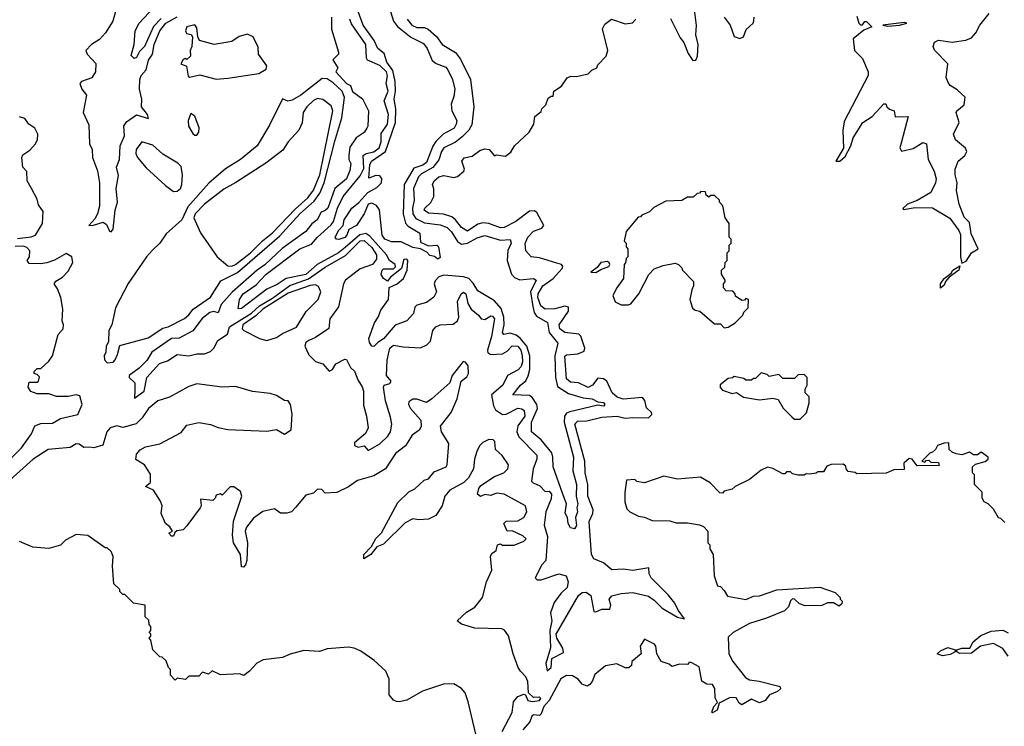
# Model space of a CAD drawing. Extents: x 2472589 to 2662339, y 701009 to 849030.
# Tile 165 of 256: x 2563706 to 2568763, y 772562 to 776192. Entities that reach past the tile are written whole.
import ezdxf

# ---------------------------------------------------------------- set-up
doc = ezdxf.new("R2010")
doc.units = 0

msp = doc.modelspace()

# ---------------------------------------------------------------- linework, layer by layer
at = {"layer": '0CON05XD'}
for points in [[(2564197.5, 776235), (2564184.3, 776185), (2564145.8, 776125), (2564115, 776090.8), (2564074.2, 776065), (2564046.2, 776035), (2564052, 776015), (2564097.6, 775967.6), (2564095.6, 775924.4), (2564075.5, 775894.5), (2564023.3, 775875), (2564013.8, 775865), (2564024.3, 775835), (2564048.8, 775805), (2564031.2, 775715), (2564061.5, 775651.5), (2564063.8, 775555), (2564078, 775525), (2564078.8, 775485), (2564105.6, 775415.6), (2564115.6, 775355), (2564115.6, 775234.4), (2564105.7, 775195), (2564091.1, 775168.9), (2564060, 775135), (2564085, 775136.2), (2564135, 775151.9), (2564150.7, 775140.7), (2564166.4, 775106.4), (2564175, 775102.5), (2564185, 775116.7), (2564195.5, 775214.5), (2564207.3, 775255), (2564201.5, 775325), (2564212.7, 775392.7), (2564203.4, 775435), (2564218.9, 775475), (2564221.1, 775545), (2564243.5, 775596.5), (2564240.5, 775645), (2564255, 775667.6), (2564305, 775702.9), (2564367.5, 775685), (2564362.5, 775705), (2564331.1, 775745), (2564332.7, 775785), (2564321.5, 775835), (2564322.5, 775885), (2564329.4, 775905), (2564355.4, 775935), (2564368, 775985), (2564388, 776015), (2564395.9, 776065), (2564424.8, 776135), (2564456.4, 776175), (2564515, 776207)], [(2564431.8, 776198.2), (2564392.3, 776157.7), (2564347.1, 776055), (2564321.3, 776028.7), (2564305, 775998), (2564293.6, 775993.6), (2564278.3, 776008.3), (2564294.2, 776065), (2564299.2, 776135), (2564320, 776175), (2564395, 776255.6)], [(2565375, 775073.9), (2565345, 775063.3), (2565333.3, 775065), (2565326.2, 775075), (2565345, 775110.6), (2565366.7, 775135), (2565371.5, 775165), (2565411.1, 775225), (2565446.9, 775253.1), (2565494.7, 775305.3), (2565540.3, 775329.7), (2565564.4, 775355), (2565566.3, 775376.3), (2565555, 775390), (2565535, 775391.4), (2565498.3, 775378.3), (2565505, 775447.5), (2565511.9, 775465), (2565585.2, 775514.8), (2565635.8, 775665), (2565637.4, 775735), (2565629.7, 775785), (2565636.4, 775825), (2565634.4, 775875), (2565622, 775932), (2565591.6, 775975), (2565578.1, 776018.1), (2565545, 776044.6), (2565527.2, 776085), (2565470.2, 776165), (2565444, 776235)], [(2565610.3, 776235), (2565625.3, 776185), (2565646.8, 776156.8), (2565715, 776102.5), (2565779.8, 776069.8), (2565798.7, 776045), (2565823.6, 775983.6), (2565845, 775967.8), (2565895, 775948.1), (2565905, 775935.7), (2565928.2, 775885), (2565940, 775835), (2565935, 775797.5), (2565921.2, 775758.8), (2565925, 775723.8), (2565950.8, 775675), (2565948.2, 775655), (2565936.8, 775635), (2565881.5, 775605), (2565843.6, 775566.4), (2565827, 775543), (2565795, 775459.5), (2565775.6, 775445), (2565731, 775429), (2565681.2, 775345), (2565675.4, 775195), (2565687.3, 775147.3), (2565701.4, 775131.4), (2565760.8, 775095), (2565765, 775050), (2565805, 775031.2), (2565847.5, 775035), (2565857.5, 775025), (2565865, 774970), (2565853, 774963), (2565836.7, 774976.7), (2565811.7, 774981.7), (2565797.5, 774997.5), (2565765, 775016.2), (2565725, 775021.9), (2565665, 775051.5), (2565615, 775052), (2565582, 775065), (2565567.8, 775085), (2565554, 775215), (2565538.8, 775238.8), (2565515, 775249.5), (2565495.5, 775244.5), (2565475.7, 775195), (2565436.2, 775135), (2565395.7, 775114.3), (2565385.4, 775085), (2565375, 775073.9)], [(2567048.5, 776198.5), (2567098.9, 776098.9), (2567117.5, 776075), (2567138.8, 776018.8), (2567162.7, 775982.7), (2567178.8, 775985), (2567187.5, 776005), (2567191.1, 776065), (2567179.4, 776115), (2567182.2, 776162.2), (2567171.1, 776245)], [(2568005, 776211.2), (2568016.2, 776175), (2568025, 776166.2), (2568035, 776166.7), (2568047.5, 776182.5), (2568055, 776183.3), (2568082.5, 776155), (2568041.7, 776138.3), (2567987.5, 776095), (2567993.3, 776035), (2568035, 775992.5), (2568063.5, 775925), (2568063.6, 775906.4), (2567940.9, 775669.1), (2567933.5, 775623.5), (2567937.1, 775532.9), (2567897.5, 775465), (2567918.8, 775465), (2567945, 775489.2), (2567975.6, 775545), (2567987.5, 775585), (2568035.8, 775665), (2568084.2, 775695.8), (2568145, 775760), (2568155, 775760), (2568160, 775745), (2568173, 775733), (2568197.5, 775725), (2568203, 775693), (2568270, 775695), (2568234.4, 775565.6), (2568226.2, 775535), (2568235, 775517.5), (2568295, 775530.8), (2568345, 775562), (2568364.2, 775554.2), (2568372.3, 775475), (2568402.7, 775415), (2568412.3, 775375), (2568409.6, 775355), (2568385.7, 775305), (2568315, 775262.9), (2568266.2, 775245), (2568241.7, 775221.7), (2568245, 775217.5), (2568305, 775228.1), (2568395, 775225.6), (2568483.2, 775173.2), (2568530.2, 775110.2), (2568538.8, 775088.8), (2568537.5, 774975), (2568545, 774941.2), (2568567.4, 774952.6), (2568595, 774994.4), (2568628.8, 775015), (2568592.6, 775092.6), (2568585, 775151.2), (2568557.5, 775177.5), (2568530.5, 775245), (2568517.3, 775315), (2568521.8, 775355), (2568510.4, 775395), (2568511.5, 775425), (2568526.9, 775465), (2568561.1, 775495), (2568570, 775515), (2568563.3, 775533.3), (2568512.2, 775575), (2568502.9, 775605), (2568530.8, 775665), (2568516.7, 775715), (2568518.8, 775725), (2568557.5, 775755), (2568562.5, 775795), (2568521.7, 775831.7), (2568485, 775854.2), (2568475, 775870), (2568463.9, 775896.1), (2568472.5, 775965), (2568405, 776036.2), (2568398, 776055), (2568405, 776077.5), (2568425, 776086.7), (2568495, 776076.2), (2568565, 776086.7), (2568595, 776100), (2568616.7, 776125), (2568636.7, 776165), (2568685, 776223.8)], [(2565308, 776205), (2565306.9, 776143.1), (2565343.8, 776025), (2565343.3, 776015), (2565314, 775986), (2565340, 775945), (2565330, 775925), (2565385, 775864.3), (2565404.1, 775854.1), (2565415, 775823.1), (2565466.5, 775786.5), (2565497.8, 775725), (2565494.3, 775645.7), (2565489.2, 775635), (2565475, 775613.8), (2565434.3, 775585), (2565402, 775538), (2565395.8, 775495), (2565396, 775475), (2565406, 775454), (2565401.7, 775418.3), (2565384.2, 775375), (2565325, 775325.8), (2565288.2, 775225), (2565275, 775211.8), (2565255, 775204.3), (2565234.3, 775165), (2565206.6, 775143.4), (2565176.2, 775103.8), (2565053.7, 775016.3), (2564965, 774933.4), (2564925, 774906), (2564797.3, 774792.7), (2564740.3, 774729.7), (2564725, 774686.2), (2564702.7, 774692.7), (2564681.9, 774688.1), (2564642.7, 774657.3), (2564595, 774594.7), (2564525, 774556.3), (2564485, 774553.9), (2564384.7, 774485), (2564358.7, 774441.3), (2564318.5, 774401.5), (2564268.8, 774365), (2564268.8, 774355), (2564297.1, 774327.1), (2564297, 774287), (2564295, 774247.5), (2564344.3, 774285), (2564358.2, 774355), (2564423.2, 774426.8), (2564465, 774440), (2564515, 774472.5), (2564575, 774466), (2564615, 774476.1), (2564655, 774476), (2564685, 774487.9), (2564702.1, 774505), (2564724, 774545), (2564772.5, 774577.5), (2564782.5, 774615), (2564896.6, 774685), (2564938, 774722), (2565005, 774761.7), (2565092.6, 774827.4), (2565189.3, 774860.7), (2565275, 774920.4), (2565378.4, 774981.6), (2565455, 775056.2), (2565475, 775057.8), (2565515, 775022.2), (2565538.8, 774985), (2565537.8, 774962.2), (2565517.8, 774935), (2565455, 774913.1), (2565379.1, 774855), (2565369.2, 774835), (2565343.3, 774716.7), (2565298, 774655), (2565293.6, 774606.4), (2565225, 774560), (2565190, 774545), (2565176, 774534), (2565170, 774515), (2565190, 774470), (2565225, 774436.7), (2565262.5, 774425), (2565295, 774387.5), (2565312.5, 774395), (2565330, 774425), (2565375, 774448), (2565385, 774446.7), (2565404.2, 774405), (2565425, 774386.7), (2565442.3, 774342.3), (2565465, 774307.1), (2565470.9, 774285), (2565471.4, 774211.4), (2565487.5, 774155), (2565495.4, 774095), (2565482.7, 774067.3), (2565425, 774018), (2565426, 774005), (2565445, 773996.9), (2565475, 774003.3), (2565495, 773980), (2565555, 774014.4), (2565596.8, 774053.2), (2565610, 774075), (2565616.9, 774115), (2565610.5, 774150.5), (2565583.8, 774235), (2565574.6, 774305), (2565578, 774315), (2565606.8, 774323.2), (2565612.9, 774335), (2565590, 774365), (2565592.6, 774442.6), (2565607.3, 774505), (2565625, 774520.9), (2565675, 774511.1), (2565765, 774506.9), (2565797.6, 774522.4), (2565815, 774541.2), (2565827.8, 774595), (2565842.5, 774615), (2565865, 774624.5), (2565931.8, 774628.2), (2565954.4, 774645.6), (2565960.8, 774665), (2565954.5, 774745.5), (2565973.8, 774785), (2565985, 774792), (2565996.9, 774785), (2566008.1, 774735), (2566024.6, 774704.6), (2566062.5, 774675), (2566075.8, 774655.8), (2566095, 774652), (2566125, 774671.2), (2566135, 774668.8), (2566144, 774655), (2566129.2, 774565), (2566107.8, 774495), (2566110.9, 774480.9), (2566125, 774473.3), (2566185, 774476.1), (2566210.3, 774489.7), (2566235, 774517.8), (2566265, 774515.3), (2566279.7, 774495), (2566287, 774465), (2566288.6, 774435), (2566281.7, 774411.7)], [(2565695.5, 776195), (2565719.5, 776165), (2565745, 776153.2), (2565785, 776152.1), (2565804, 776144), (2565845.8, 776105.8), (2565875.6, 776065), (2565945, 776024.4), (2565970.5, 775990.5), (2566021.2, 775885), (2566037.9, 775745), (2566028.3, 775651.7), (2566013.3, 775625), (2565979, 775591), (2565945, 775563.8), (2565885, 775533.6), (2565872.4, 775515), (2565857.8, 775472.2), (2565827.1, 775432.8), (2565769, 775401), (2565754, 775386), (2565727.9, 775325), (2565731.2, 775265), (2565722.5, 775225), (2565724.3, 775194.3), (2565741.1, 775171.1), (2565785, 775148.9), (2565865, 775138.2), (2565901.5, 775125), (2565922.9, 775102.9), (2565955, 775053.1), (2565975, 775038.8), (2566005, 775044.7), (2566055, 775071.4), (2566095, 775083.3), (2566175, 775060), (2566225, 775062.9), (2566230.9, 775045), (2566213.8, 775006.2), (2566209.2, 774955), (2566231.1, 774885), (2566247.3, 774867.3), (2566275, 774855.3), (2566345, 774862.2), (2566357.8, 774855), (2566328.7, 774795), (2566340.6, 774719.4), (2566347.8, 774687.8), (2566360.2, 774670.2), (2566416.5, 774636.5), (2566425.8, 774585), (2566470, 774530), (2566454.8, 774465.2), (2566458.1, 774355), (2566467.7, 774307.7), (2566525, 774272.1), (2566599.1, 774249.1), (2566646.2, 774245), (2566675, 774228.8), (2566705, 774225.5), (2566711.2, 774215), (2566705, 774206.7), (2566675, 774212), (2566531.9, 774178.1), (2566515, 774170.5), (2566504.2, 774155.8), (2566503.1, 774125), (2566550.4, 773945), (2566547.5, 773875), (2566566.5, 773805), (2566564, 773745), (2566573.3, 773705), (2566567.5, 773685), (2566570, 773665), (2566560, 773635), (2566565.7, 773594.3), (2566555, 773577.5), (2566535, 773582.5), (2566523.6, 773603.6), (2566520, 773635), (2566507, 773657), (2566514.2, 773705), (2566495.7, 773755.7), (2566445.4, 773895), (2566444.7, 773945), (2566438.2, 773968.2), (2566383.9, 774033.9), (2566334.6, 774075), (2566334.3, 774125), (2566365.9, 774195), (2566362.8, 774215), (2566340.2, 774250.2), (2566325, 774262.2), (2566238.8, 774265), (2566277.8, 774315), (2566305, 774336.9), (2566317.1, 774362.9), (2566325.2, 774395), (2566326.5, 774465), (2566309.8, 774515), (2566277.1, 774557.1), (2566255, 774572.4), (2566225, 774581.4), (2566192.5, 774575), (2566186.4, 774586.4), (2566194.2, 774625), (2566192.8, 774665), (2566178.7, 774708.7), (2566145, 774748.3), (2566059, 774799), (2566035, 774839.2), (2566012.5, 774862.5), (2565985, 774871.4), (2565885, 774880.3), (2565858, 774872), (2565839.4, 774850.6), (2565835.4, 774835), (2565846.3, 774793.7), (2565832.7, 774767.3), (2565795, 774739.4), (2565745, 774726.5), (2565735.6, 774715), (2565727.7, 774682.3), (2565695, 774645.8), (2565635, 774622.9), (2565575, 774552.7), (2565545.3, 774534.7), (2565525, 774513.3), (2565515, 774516), (2565502.5, 774535), (2565499.1, 774555), (2565527.7, 774635), (2565547.5, 774665), (2565560.3, 774699.7), (2565600, 774755), (2565603, 774817), (2565645, 774835.6), (2565676.3, 774863.7), (2565696.1, 774905), (2565700, 774955), (2565695, 774962.9), (2565678.9, 774961.1), (2565666.4, 774913.6), (2565610, 774870), (2565595, 774850), (2565573.6, 774863.6), (2565563, 774883), (2565566.7, 774905), (2565575, 774913.3), (2565625, 774912.5), (2565636.4, 774923.6), (2565633.8, 774935), (2565605, 774956.2), (2565589.2, 774985), (2565505, 775081.1), (2565483.7, 775093.6), (2565452, 775088), (2565377.9, 775022.1), (2565342.7, 774995), (2565234.3, 774935.7), (2565175, 774884.3), (2565075, 774862.5), (2565028.4, 774831.6), (2564975, 774808.2), (2564845, 774708), (2564827.5, 774707.5), (2564834.4, 774755), (2564853.5, 774785), (2564920.1, 774829.9), (2564970.9, 774885), (2565145, 775015.4), (2565205, 775039.2), (2565235, 775075.3), (2565305, 775137.9), (2565317.3, 775155), (2565337.7, 775225), (2565367.6, 775285), (2565455, 775390.2), (2565472.6, 775427.4), (2565469.6, 775495), (2565484.8, 775505.2), (2565525, 775514.1), (2565552.4, 775535), (2565563, 775565), (2565563, 775607), (2565595.6, 775655), (2565600.3, 775705), (2565577.5, 775775), (2565598.4, 775825), (2565588, 775865), (2565595.3, 775904.8), (2565590, 775925), (2565555, 775956.6), (2565492.1, 775985), (2565486.2, 775995), (2565482.9, 776065), (2565410.4, 776170.4), (2565401.1, 776195)], [(2566281.7, 774411.7), (2566265.8, 774394.2), (2566211.9, 774365), (2566186.9, 774315), (2566128.8, 774265), (2566138.6, 774208.6), (2566148.9, 774188.9), (2566185, 774163.6), (2566205, 774165.5), (2566265, 774196.5), (2566285, 774194.2), (2566297.1, 774185), (2566300.9, 774155), (2566263.9, 774106.1), (2566258.5, 774075), (2566269.3, 774049.3), (2566361.4, 773955), (2566362.2, 773935), (2566343.8, 773885), (2566335, 773822.5), (2566342.6, 773812.6), (2566377.1, 773797.1), (2566405, 773768), (2566425, 773770), (2566437.8, 773755), (2566435, 773731.2), (2566408.8, 773665), (2566400.4, 773595), (2566417.3, 773537.3), (2566408.5, 773415), (2566387.8, 773392.2), (2566352.9, 773325), (2566364.3, 773314.3), (2566385, 773315.4), (2566474.6, 773345.4), (2566512.5, 773335), (2566523, 773305), (2566517.2, 773275), (2566484.8, 773245.2), (2566451.1, 773198.9), (2566432.1, 773145), (2566438.6, 773105), (2566428.8, 773055), (2566431.9, 772965), (2566408.9, 772885), (2566415, 772846.7), (2566435.6, 772865), (2566439.5, 772910.5), (2566498.5, 772941.5), (2566495, 772963.3), (2566464.4, 773015), (2566460.9, 773035), (2566576.2, 773235), (2566595, 773249.3), (2566615, 773252), (2566639.2, 773235), (2566655, 773152), (2566665, 773150.6), (2566695, 773163.5), (2566737.5, 773165), (2566741.9, 773185), (2566732.9, 773215), (2566747.5, 773232.5), (2566795, 773245.5), (2566855, 773250.4), (2566935, 773230.4), (2566965, 773210.5), (2567005, 773169.5), (2567083.7, 773123.7), (2567120, 773115), (2567088.3, 773158.3), (2567071.1, 773195), (2567037.3, 773237.3), (2566948.9, 773325), (2566939.6, 773345), (2566936.7, 773376.7), (2566855, 773363.5), (2566805, 773370.3), (2566746.7, 773366.7), (2566705, 773402.2), (2566655, 773422.7), (2566643.6, 773445), (2566630.8, 773615), (2566649.1, 773655), (2566651.6, 773675), (2566624.3, 773745), (2566623.3, 773805), (2566609.4, 773865), (2566608.1, 773925), (2566557.9, 774115), (2566570, 774130), (2566618.7, 774131.3), (2566695, 774151.4), (2566775, 774155.7), (2566815, 774145.2), (2566855, 774148.4), (2566935, 774146.7), (2566952.9, 774165), (2566951.4, 774175), (2566925, 774198), (2566916.4, 774236.4), (2566905, 774251.2), (2566805, 774242.9), (2566775, 774253.2), (2566749.2, 774275), (2566721.2, 774335), (2566705, 774347.5), (2566675, 774350.8), (2566648.6, 774315), (2566625, 774303.1), (2566576.2, 774326.2), (2566535, 774330.9), (2566515, 774348), (2566505, 774463.3), (2566515, 774471.1), (2566573.3, 774476.7), (2566605, 774488.8), (2566608.1, 774505), (2566587.4, 774567.4), (2566577.1, 774577.1), (2566505, 774584.7), (2566480, 774605), (2566477.5, 774625), (2566524.6, 774695), (2566524.2, 774715), (2566505, 774720), (2566455, 774707.6), (2566405, 774706.2), (2566383, 774723), (2566367.8, 774765), (2566369.2, 774785), (2566392.4, 774825), (2566446.3, 774863.7), (2566492, 774915), (2566496, 774925), (2566488.8, 774935), (2566465, 774941.8), (2566375, 774969.1), (2566332.5, 774975), (2566304.6, 775004.6), (2566302.5, 775042.5), (2566316.4, 775075), (2566344.7, 775105.3), (2566388.3, 775121.7), (2566397.5, 775135), (2566361.9, 775201.9), (2566350, 775210), (2566325, 775208.6), (2566254.3, 775155), (2566195, 775125.5), (2566175, 775122.9), (2566115, 775146.2), (2566085, 775149.1), (2566058.5, 775141.5), (2566005, 775106.4), (2565975, 775124.6), (2565944.8, 775164.8), (2565925, 775179.6), (2565882.9, 775192.9), (2565805, 775198.5), (2565783.7, 775213.7), (2565787.5, 775225), (2565817.3, 775252.7), (2565832.5, 775285), (2565833, 775323), (2565826.2, 775345), (2565834, 775365), (2565858.8, 775385), (2565885, 775392.9), (2565935, 775382), (2565955, 775386.2), (2565987.5, 775415), (2565990, 775425), (2565976.2, 775465), (2565988, 775482), (2566029.1, 775490.9), (2566068.8, 775521.2), (2566095, 775529.2), (2566117.5, 775525), (2566145, 775492.5), (2566155, 775497.5), (2566201.7, 775491.7), (2566228, 775512), (2566247.5, 775545), (2566322.5, 775615), (2566346.2, 775655), (2566352.5, 775695), (2566385, 775720), (2566387.5, 775735), (2566407.5, 775755), (2566420.7, 775789.3), (2566435, 775800), (2566445, 775800), (2566450, 775825), (2566489.3, 775850.7), (2566517, 775893), (2566537, 775903), (2566565, 775900), (2566626.1, 775913.9), (2566645, 775932.5), (2566670, 775945), (2566675, 775960), (2566717.5, 776005), (2566726.7, 776035), (2566700, 776145), (2566710.5, 776169.5), (2566745, 776196), (2566815, 776172), (2566853.6, 776176.4), (2566870, 776195)], [(2567324.6, 776204.6), (2567354.4, 776164.4), (2567375, 776106.7), (2567405, 776096), (2567423.8, 776105), (2567437.7, 776142.3), (2567472.5, 776175), (2567477, 776187), (2567477.5, 776205)], [(2568165, 776160), (2568225, 776164.5), (2568262.5, 776175), (2568248.6, 776178.6), (2568140, 776165), (2568165, 776160)], [(2564715, 775886.2), (2564775, 775892), (2564933.7, 775916.3), (2564972.5, 775937.5), (2564975.5, 775955), (2564931.5, 776015), (2564930.7, 776050.7), (2564905, 776104), (2564875, 776118), (2564833.2, 776106.8), (2564795, 776081.2), (2564705, 776064.3), (2564630, 776085), (2564620, 776105), (2564615, 776150), (2564605, 776166.7), (2564564.2, 776155.8), (2564557.5, 776135), (2564561.7, 776121.7), (2564586.1, 776116.1), (2564592.5, 776105), (2564590, 776055), (2564581.2, 776035), (2564583.8, 776005), (2564565, 775987.5), (2564555, 775992.5), (2564545, 775987.5), (2564532.9, 775965), (2564563.3, 775953.3), (2564571.7, 775901.7), (2564577.5, 775897.5), (2564630.9, 775909.1), (2564715, 775886.2)], [(2564155, 774430), (2564185, 774434), (2564196.2, 774445), (2564207.7, 774472.3), (2564220.7, 774519.3), (2564365, 774558.6), (2564441.7, 774608.3), (2564468.8, 774615), (2564551.7, 774658.3), (2564575, 774676), (2564597.5, 774705), (2564685, 774767.8), (2564738.2, 774851.8), (2564825, 774893.7), (2565039.7, 775080.3), (2565144.2, 775195), (2565219, 775261), (2565248.1, 775301.9), (2565270.2, 775355), (2565325, 775568), (2565361, 775689), (2565373.3, 775793.3), (2565361.9, 775825), (2565315, 775868.7), (2565285, 775888), (2565260.1, 775889.9), (2565150, 775805), (2565105, 775779.5), (2565083.4, 775773.4), (2565055, 775786.7), (2564989.1, 775650.9), (2564925.6, 775545), (2564840, 775475), (2564763.4, 775426.6), (2564677.7, 775352.3), (2564569.6, 775230.4), (2564538.8, 775165), (2564457.3, 775092.7), (2564425, 775043.8), (2564388.3, 775008.3), (2564356.5, 774973.5), (2564262, 774838), (2564197, 774713), (2564179.4, 774625), (2564164, 774595), (2564162.5, 774537.5), (2564150, 774515), (2564148, 774485), (2564138.8, 774465), (2564142, 774445), (2564155, 774430)], [(2564795, 774926.2), (2564815, 774934.7), (2564891.6, 774995), (2564953.4, 775056.6), (2565005, 775097.8), (2565120.4, 775219.6), (2565185, 775278.2), (2565215, 775316.4), (2565246.7, 775395), (2565314, 775725), (2565305, 775750), (2565262.7, 775782.7), (2565235, 775787.1), (2565215, 775778.1), (2565181.4, 775745), (2565162.5, 775715), (2565157, 775663), (2565140, 775625), (2565084.5, 775565.5), (2565057, 775523), (2564970, 775455), (2564816.2, 775356.2), (2564755, 775321.5), (2564655, 775245.4), (2564607.7, 775195), (2564600.8, 775175), (2564635, 775097.5), (2564719.6, 774975), (2564775, 774928.7), (2564795, 774926.2)], [(2563695, 775068.9), (2563765, 775076.2), (2563786.7, 775085), (2563822.5, 775145), (2563826.4, 775206.4), (2563801.7, 775241.7), (2563795, 775270), (2563766.7, 775325), (2563743.3, 775365), (2563742.5, 775412.5), (2563722.5, 775435), (2563716.7, 775485), (2563722.3, 775497.7), (2563758.3, 775521.7), (2563786.2, 775555), (2563796.7, 775576.7), (2563798.8, 775605), (2563783.3, 775635), (2563752.5, 775655), (2563732.5, 775685), (2563705, 775694)], [(2564605, 775599.2), (2564615, 775600), (2564625.6, 775615), (2564627, 775637), (2564605, 775696.7), (2564585, 775710), (2564570.6, 775675), (2564573.3, 775645), (2564595, 775607.5), (2564605, 775599.2)], [(2564495, 775310.6), (2564515, 775311.4), (2564532, 775325), (2564538.6, 775345), (2564542, 775395), (2564535, 775437.5), (2564517.5, 775455), (2564440.9, 775500.9), (2564388.7, 775548.7), (2564333.3, 775565), (2564304.3, 775525), (2564301.9, 775505), (2564310, 775485), (2564355, 775431.1), (2564455, 775340), (2564495, 775310.6)], [(2567325, 774610), (2567345, 774612.5), (2567380, 774635), (2567420, 774675), (2567425, 774690), (2567447, 774713), (2567450, 774755), (2567435, 774760), (2567428.3, 774751.7), (2567415, 774750), (2567381.7, 774771.7), (2567380, 774785), (2567368.3, 774798.3), (2567335, 774800), (2567320, 774815), (2567320, 774835), (2567330, 774845), (2567330, 774855), (2567310, 774885), (2567310, 774905), (2567328.3, 774921.7), (2567330, 774945), (2567340, 774955), (2567340, 774995), (2567350, 775005), (2567350, 775035), (2567360, 775045), (2567360, 775065), (2567350, 775075), (2567350, 775145), (2567330, 775175), (2567317, 775237), (2567300, 775255), (2567300, 775265), (2567275, 775290), (2567255, 775290), (2567245, 775280), (2567231.7, 775291.7), (2567228.3, 775308.3), (2567205, 775310), (2567198.3, 775301.7), (2567185, 775300), (2567165, 775280), (2567135, 775280), (2567107, 775263), (2567025, 775260), (2566963, 775227), (2566940, 775205), (2566901.7, 775188.3), (2566895, 775180), (2566881.7, 775178.3), (2566820, 775105), (2566810, 775055), (2566820, 775045), (2566820, 775025), (2566830, 775015), (2566830, 774975), (2566820, 774965), (2566817, 774943), (2566810, 774935), (2566807, 774863), (2566772.5, 774815), (2566752.5, 774775), (2566763.6, 774743.6), (2566795, 774727.5), (2566833, 774727), (2566845, 774732.5), (2566886.7, 774785), (2566936.4, 774883.6), (2566965, 774912.5), (2567010.7, 774929.3), (2567071.7, 774941.7), (2567090, 774935), (2567107, 774917), (2567110, 774905), (2567167, 774847), (2567167.5, 774825), (2567157.5, 774805), (2567147.5, 774755), (2567160.7, 774710.7), (2567175, 774700), (2567200, 774695), (2567275, 774630), (2567305, 774630), (2567325, 774610)], [(2563616.7, 773893.3), (2563715, 773993.6), (2563765.6, 774065), (2563783.5, 774106.5), (2563815, 774118.1), (2563875, 774119.2), (2563915, 774142.9), (2564005, 774164), (2564027.1, 774215), (2564015, 774260), (2563995, 774265.8), (2563955, 774256.2), (2563895, 774257.5), (2563855, 774270.8), (2563795, 774271.2), (2563762.7, 774282.7), (2563750, 774305), (2563755, 774330), (2563795, 774330), (2563802.5, 774335), (2563807, 774357), (2563795, 774370), (2563780, 774375), (2563780, 774385), (2563795, 774400), (2563815, 774400), (2563855, 774437.5), (2563873.9, 774466.1), (2563903.8, 774575), (2563929.2, 774605), (2563931.2, 774625), (2563923.3, 774645), (2563926.7, 774705), (2563916.7, 774765), (2563900.7, 774810.7), (2563882.5, 774835), (2563890.7, 774849.3), (2563925, 774870), (2563955, 774900), (2563978.8, 774945), (2563973.3, 774975), (2563945, 774991.2), (2563885, 774956.9), (2563845, 774942.9), (2563815, 774937.8), (2563755, 774940.8), (2563743.8, 774955), (2563755.7, 774975), (2563757.5, 775005), (2563741.7, 775021.7), (2563725, 775028.5), (2563683, 775027)], [(2566665, 774894), (2566690, 774910), (2566732.5, 774925), (2566737.5, 774935), (2566733.6, 774943.6), (2566725, 774950), (2566690, 774945), (2566671.2, 774918.8), (2566640, 774895), (2566665, 774894)], [(2568435, 774812.5), (2568436, 774835), (2568455, 774863.3), (2568490, 774890), (2568498.8, 774905), (2568535, 774927.5), (2568530, 774905), (2568480, 774870), (2568461.7, 774848.3), (2568455, 774828.8), (2568435, 774812.5)], [(2564975, 774544.7), (2565025, 774560), (2565055, 774580.5), (2565127.6, 774612.4), (2565177.1, 774692.9), (2565238.5, 774755), (2565252.5, 774795), (2565241.2, 774821.2), (2565225, 774830.8), (2565197.2, 774827.2), (2565085, 774787.5), (2564954.9, 774705.1), (2564918.7, 774671.3), (2564852.5, 774625), (2564848.1, 774605), (2564857.5, 774595), (2564937.8, 774555), (2564975, 774544.7)], [(2566183.6, 772535), (2566235.7, 772634.3), (2566242.1, 772687.9), (2566264.2, 772715.8), (2566295, 772728.2), (2566303.7, 772723.7), (2566315, 772694.7), (2566339.9, 772690.1), (2566375, 772694.5), (2566383.3, 772705), (2566375, 772712.5), (2566345, 772710.6), (2566320, 772735), (2566315, 772793.3), (2566305, 772817.5), (2566277.5, 772845), (2566266.7, 772865), (2566240, 772935), (2566217, 773027), (2566196.4, 773056.4), (2566183, 773063), (2566043, 773067), (2565975, 773087.5), (2565952.5, 773105), (2566001.2, 773148.8), (2566043.3, 773175), (2566083.3, 773225), (2566103.8, 773305), (2566130, 773365), (2566123.3, 773435), (2566130, 773450), (2566152.5, 773465), (2566160, 773495), (2566175, 773500), (2566185, 773492.5), (2566245, 773493.8), (2566295, 773513.3), (2566306.7, 773525), (2566290.7, 773540.7), (2566235, 773567.5), (2566210, 773565), (2566192.5, 773605), (2566203.6, 773616.4), (2566265, 773617.5), (2566295.5, 773634.5), (2566310.8, 773665), (2566303.3, 773695), (2566195, 773754.2), (2566155, 773760), (2566125, 773747.5), (2566095, 773752.5), (2566073.3, 773743.3), (2566057.5, 773755), (2566063.8, 773785), (2566075, 773800), (2566144.2, 773845.8), (2566193.3, 773865), (2566213.3, 773885), (2566216.2, 773905), (2566183.9, 773953.9), (2566150, 773985), (2566146.2, 774025), (2566137.5, 774035), (2566115, 774036), (2566085, 774020.8), (2566067.5, 774002.5), (2566054.4, 773975), (2566041.4, 773935), (2566036.2, 773885), (2566010.5, 773839.5), (2565987.5, 773815), (2565915, 773776), (2565889.2, 773745), (2565876.2, 773695), (2565842.5, 773645), (2565805, 773626.7), (2565755, 773622.5), (2565725, 773627.5), (2565685, 773607.5), (2565575, 773497.5), (2565540, 773485), (2565510, 773445), (2565472.5, 773422.5), (2565472.5, 773445), (2565513, 773487), (2565535, 773527.5), (2565563.6, 773556.4), (2565648.3, 773711.7), (2565705, 773767.1), (2565735, 773783.3), (2565783.7, 773826.3), (2565805.4, 773834.6), (2565835, 773870), (2565895.8, 773895), (2565901.4, 773905), (2565909.4, 774015), (2565872, 774075), (2565866.7, 774105), (2565922, 774175), (2565952, 774245), (2565973.3, 774335), (2566001.7, 774358.3), (2566011.2, 774375), (2566010, 774415), (2565995, 774432.5), (2565983, 774437), (2565926.7, 774365), (2565915, 774327.5), (2565822.5, 774245), (2565795, 774226.7), (2565745, 774242.5), (2565725, 774242.5), (2565705, 774230), (2565703.3, 774215), (2565713.8, 774195), (2565765.9, 774135.9), (2565767.3, 774102.7), (2565757, 774083), (2565722.2, 774057.8), (2565686.9, 774003.1), (2565636.3, 773963.7), (2565585, 773885.7), (2565525, 773848.5), (2565440, 773825), (2565395, 773793.3), (2565335, 773763.3), (2565275, 773760), (2565258.3, 773778.3), (2565235, 773780), (2565215, 773760), (2565175, 773750), (2565123, 773687), (2565102.5, 773665), (2565077.5, 773657.5), (2565045, 773657.5), (2565015, 773680), (2564955, 773666), (2564907.4, 773632.6), (2564870.8, 773585), (2564864.3, 773565), (2564875.6, 773505), (2564871.9, 773415), (2564865, 773391.2), (2564855, 773380), (2564845, 773382.5), (2564840.6, 773445), (2564804.7, 773504.7), (2564799.5, 773545), (2564803.2, 773616.8), (2564846.7, 773745), (2564839.3, 773769.3), (2564805, 773792.5), (2564787, 773793), (2564745, 773750), (2564737.5, 773757.5), (2564715, 773750), (2564710, 773735), (2564697, 773723), (2564635, 773730), (2564637.5, 773695), (2564632.5, 773685), (2564565, 773592.5), (2564545, 773572.5), (2564513, 773567), (2564501.7, 773558.3), (2564495, 773540), (2564485, 773540), (2564472.5, 773555), (2564490, 773565), (2564476.4, 773586.4), (2564453.9, 773603.9), (2564432.5, 773655), (2564436.7, 773695), (2564428.3, 773718.3), (2564392.5, 773775), (2564352.5, 773795), (2564377.5, 773815), (2564377, 773857), (2564347.5, 773905), (2564303, 773933), (2564305, 773960), (2564325, 773982.5), (2564351.7, 773998.3), (2564425, 774013.3), (2564535, 774072.5), (2564565, 774110), (2564625, 774122.5), (2564685, 774112.5), (2564725, 774096.7), (2564775, 774086.7), (2564975, 774078.8), (2565025, 774086.7), (2565065, 774063.8), (2565100, 774085), (2565105.5, 774165.5), (2565097.5, 774215), (2565085, 774233.8), (2565065, 774236.7), (2565025, 774262.5), (2564991.7, 774271.7), (2564901.7, 774281.7), (2564815, 774307.5), (2564745.9, 774304.1), (2564615, 774321.2), (2564575, 774308.8), (2564475.9, 774254.1), (2564415, 774233.8), (2564366.7, 774195), (2564335, 774147.5), (2564303.6, 774116.4), (2564235, 774096.7), (2564205, 774105.7), (2564171.2, 774095), (2564152.9, 774075), (2564133, 774007), (2564086.1, 773993.9), (2564065, 773995.7), (2564034.4, 773994.4), (2564011.7, 774011.7), (2563995, 774013.8), (2563965, 773994.5), (2563852, 773985), (2563775, 773935.5), (2563655, 773826.2)], [(2567715, 774140), (2567747, 774173), (2567760, 774225), (2567760, 774255), (2567740, 774275), (2567740, 774295), (2567750, 774315), (2567750, 774355), (2567735, 774370), (2567705, 774367.5), (2567685, 774350), (2567625, 774350), (2567605, 774370), (2567555, 774360), (2567545, 774370), (2567515, 774377.5), (2567485, 774350), (2567475, 774350), (2567465, 774340), (2567435, 774340), (2567425, 774350), (2567375, 774360), (2567367, 774353), (2567345, 774350), (2567303, 774317), (2567303, 774303), (2567315, 774290), (2567365, 774272.5), (2567387, 774277), (2567423, 774253), (2567505, 774240), (2567575, 774247.5), (2567601.7, 774241.7), (2567627, 774197), (2567671.7, 774151.7), (2567685, 774140), (2567715, 774140)], [(2568765, 773610), (2568745, 773630), (2568733.6, 773633.6), (2568708.3, 773678.3), (2568680, 773705), (2568660, 773715), (2568650, 773735), (2568650, 773765), (2568610, 773805), (2568610, 773855), (2568600, 773865), (2568600, 773895), (2568615, 773910), (2568665, 773922.5), (2568680, 773935), (2568680, 773945), (2568645, 773970), (2568625, 773957.5), (2568605, 773957.5), (2568585, 773970), (2568545, 773957.5), (2568515, 773962.5), (2568495, 773970), (2568480, 773985), (2568478.3, 774018.3), (2568453.6, 774016.4), (2568420, 774005), (2568410, 773985), (2568395, 773970), (2568380, 773965), (2568340, 773925), (2568355, 773920), (2568361.7, 773928.3), (2568375, 773930), (2568385, 773920), (2568425, 773917.5), (2568428.3, 773901.7), (2568315, 773900), (2568290, 773935), (2568275, 773937.5), (2568247.5, 773915), (2568248.3, 773881.7), (2568195, 773880), (2568157, 773863), (2568005, 773860), (2567997, 773867), (2567961.7, 773871.7), (2567950, 773885), (2567948.3, 773898.3), (2567935, 773910), (2567873, 773907), (2567851.7, 773898.3), (2567835, 773870), (2567805, 773870), (2567797, 773863), (2567765, 773857.5), (2567745, 773860), (2567735, 773852.5), (2567703, 773853), (2567675, 773860), (2567665, 773870), (2567645, 773870), (2567635, 773860), (2567625, 773860), (2567575, 773887.5), (2567547, 773893), (2567515, 773877.5), (2567455, 773830), (2567380, 773795), (2567365, 773780), (2567325, 773770), (2567315, 773760), (2567301.7, 773761.7), (2567253, 773813), (2567203, 773843), (2567085, 773832.5), (2567015, 773847.5), (2566915, 773812.5), (2566875, 773820), (2566865, 773830), (2566823, 773827), (2566813.6, 773763.6), (2566813.6, 773716.4), (2566825, 773680), (2566840, 773665), (2566885, 773642.5), (2566915, 773637.5), (2566955, 773620), (2567045, 773617.5), (2567078.3, 773608.3), (2567135, 773607.5), (2567197, 773597), (2567218.3, 773588.3), (2567240, 773565), (2567240, 773505), (2567250, 773495), (2567250, 773475), (2567267.5, 773445), (2567272.5, 773335), (2567290, 773285), (2567305, 773280), (2567325, 773260), (2567341.7, 773231.7), (2567435, 773213.1), (2567475, 773230.8), (2567506.4, 773233.6), (2567595, 773263.3), (2567815, 773276.7), (2567895, 773250), (2567920, 773225), (2567920, 773215), (2567930, 773205), (2567928.3, 773191.7), (2567915, 773180), (2567885, 773197.5), (2567855, 773197.5), (2567825, 773183.3), (2567740.7, 773180.7), (2567711.7, 773191.7), (2567685, 773216.2), (2567675, 773216.7), (2567665, 773207.5), (2567654.1, 773175.9), (2567634.2, 773155.8), (2567542.3, 773117.7), (2567455, 773090), (2567370, 773045), (2567345, 773020), (2567348.8, 772935), (2567368, 772895), (2567433.7, 772813.7), (2567455, 772800.6), (2567504.4, 772794.4), (2567605, 772768.8), (2567612.5, 772765), (2567613.3, 772755), (2567597.9, 772742.1), (2567556.7, 772725), (2567534.2, 772695.8), (2567505, 772683.8), (2567465, 772702), (2567415, 772672.5), (2567401.2, 772681.2), (2567385, 772708.6), (2567355, 772710.8), (2567298.3, 772681.7), (2567288.8, 772645), (2567265, 772632.5), (2567260, 772635), (2567271.2, 772665), (2567290, 772685), (2567278.3, 772708.3), (2567276.8, 772756.8), (2567265, 772777.5), (2567235, 772778.8), (2567210, 772795), (2567195, 772867.5), (2567155, 772890), (2567145, 772890), (2567135, 772880), (2567095, 772882.5), (2567055, 772870), (2567041.7, 772881.7), (2567000, 772895), (2566977.5, 772935), (2566973.3, 772975), (2566966.7, 772985), (2566915, 773010)], [(2566050, 772515), (2566008.8, 772688.8), (2565993.9, 772733.9), (2565975, 772756.7), (2565935, 772780), (2565881.7, 772778.3), (2565775, 772742.5), (2565695, 772697.5), (2565655, 772687.5), (2565640.7, 772690.7), (2565625, 772697.5), (2565603.6, 772723.6), (2565603.3, 772805), (2565586.1, 772846.1), (2565525, 772902.5), (2565458.3, 772948.3), (2565423.3, 772963.3), (2565395, 772968.8), (2565285, 772960), (2565245, 772946.7), (2565165, 772951.2), (2565095, 772933.8), (2565055, 772916), (2564956.1, 772903.9), (2564923.2, 772886.8), (2564886.2, 772845), (2564856.4, 772823.6), (2564835, 772832.5), (2564736.4, 772826.4), (2564695, 772847.5), (2564675, 772830), (2564645, 772840), (2564625, 772820), (2564575, 772820), (2564557, 772803), (2564515, 772810), (2564505, 772800), (2564480, 772825), (2564480, 772855), (2564470, 772865), (2564458.3, 772898.3), (2564438.3, 772918.3), (2564425, 772920), (2564390, 772955), (2564380, 773005), (2564370, 773015), (2564380, 773025), (2564380, 773035), (2564370, 773045), (2564380, 773055), (2564380, 773075), (2564370, 773085), (2564368.3, 773108.3), (2564350, 773125), (2564350, 773185), (2564290, 773195), (2564245, 773240), (2564235, 773240), (2564220, 773255), (2564220, 773265), (2564190, 773295), (2564182.5, 773385), (2564186.2, 773435), (2564175, 773460), (2564155, 773480), (2564145, 773480), (2564055, 773542.5), (2563995, 773547.5), (2563941.7, 773518.3), (2563915, 773492.5), (2563855, 773476.7), (2563773, 773483), (2563705, 773512.5)], [(2568782.7, 772922.7), (2568755, 772962), (2568707.5, 772987.5), (2568640, 772975), (2568595, 772938.8), (2568535, 772936.7), (2568520, 772945), (2568520, 772955), (2568545, 772963.8), (2568586, 772964), (2568602.9, 772997.1), (2568641.7, 773028.3), (2568695, 773050.8), (2568755, 773056.7), (2568782.3, 773042.3)], [(2566915, 773010), (2566893.3, 772975), (2566897.5, 772935), (2566850, 772895), (2566847.5, 772875), (2566835, 772862.5), (2566815, 772862.5), (2566773, 772883), (2566715, 772873.3), (2566660.5, 772829.5), (2566647, 772793), (2566635, 772776.7), (2566620.7, 772769.3), (2566595, 772778.8), (2566573.8, 772805), (2566545, 772822), (2566515, 772823.8), (2566485, 772805.7), (2566424.5, 772695), (2566397.8, 772665), (2566385, 772626), (2566375, 772618.6), (2566345, 772620.8), (2566336.2, 772615), (2566325.4, 772585), (2566290.3, 772545)], [(2568445, 772924.4), (2568417.5, 772935), (2568435, 772950), (2568473.3, 772966.7), (2568510, 772955), (2568510, 772945), (2568485, 772931.2), (2568445, 772924.4)]]:
    msp.add_lwpolyline(points, dxfattribs=at)

doc.saveas('drawing.dxf')
